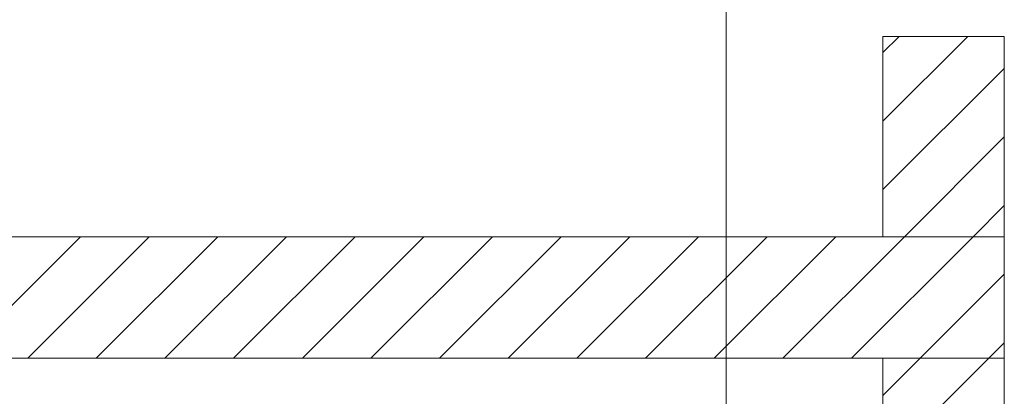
# Model space of a CAD drawing. Extents: x -500 to 300, y 62 to 1162.
# Tile 86 of 256: x 223.44 to 243.72, y 802.69 to 810.46. Entities that reach past the tile are written whole.
import ezdxf
from ezdxf.lldxf.tags import DXFTag

# ---------------------------------------------------------------- set-up
doc = ezdxf.new("R2010")
doc.units = 0
doc.layers.get('0').update_dxf_attribs({"lineweight": 13})
doc.layers.add('E_Detail_Linie_Text_Bem', color=7, linetype='Continuous', lineweight=13)
doc.layers.add('E_Detail_Wandschraffur', color=7, linetype='Continuous', lineweight=5, true_color=0xc0c0c0)
tags = doc.linetypes.add('fein_strichliert', pattern=[4, 1, -2, 1]).pattern_tags.tags
tags[8:9] = [DXFTag(74, 4), DXFTag(75, 0), DXFTag(340, '0'), DXFTag(46, 0.0), DXFTag(50, 0.0), DXFTag(44, 0.0), DXFTag(45, 0.0)]
tags[6:7] = [DXFTag(74, 4), DXFTag(75, 0), DXFTag(340, '0'), DXFTag(46, 0.0), DXFTag(50, 0.0), DXFTag(44, 0.0), DXFTag(45, 0.0)]
tags[4:5] = [DXFTag(74, 4), DXFTag(75, 0), DXFTag(340, '0'), DXFTag(46, 0.0), DXFTag(50, 0.0), DXFTag(44, 0.0), DXFTag(45, 0.0)]
tags = doc.linetypes.add('fein_strichliert-A06G93S58I', pattern=[4, 1, -2, 1]).pattern_tags.tags
tags[8:9] = [DXFTag(74, 4), DXFTag(75, 0), DXFTag(340, '0'), DXFTag(46, 0.0), DXFTag(50, 0.0), DXFTag(44, 0.0), DXFTag(45, 0.0)]
tags[6:7] = [DXFTag(74, 4), DXFTag(75, 0), DXFTag(340, '0'), DXFTag(46, 0.0), DXFTag(50, 0.0), DXFTag(44, 0.0), DXFTag(45, 0.0)]
tags[4:5] = [DXFTag(74, 4), DXFTag(75, 0), DXFTag(340, '0'), DXFTag(46, 0.0), DXFTag(50, 0.0), DXFTag(44, 0.0), DXFTag(45, 0.0)]

# ---------------------------------------------------------------- blocks, each defined once
blk = doc.blocks.new('Referenz-A06G93S98I')
at = {"layer": 'E_Detail_Linie_Text_Bem', "linetype": 'fein_strichliert-A06G93S58I', "ltscale": 0.65}
blk.add_line((237.988, 762.674), (237.988, 815.553), dxfattribs=at)
at = {"layer": 'E_Detail_Linie_Text_Bem', "linetype": 'Continuous', "ltscale": 0.13}
for p, q in [((241.217, 810.116), (243.717, 810.116)), ((241.217, 805.982), (241.217, 810.116)), ((243.717, 810.116), (243.717, 805.982)), ((243.717, 805.982), (192.39, 805.982)), ((243.717, 805.982), (241.217, 805.982)), ((243.717, 803.482), (243.717, 805.982)), ((192.39, 803.482), (241.217, 803.482)), ((202.782, 803.482), (243.717, 803.482)), ((241.217, 803.482), (243.717, 803.482)), ((241.217, 791.682), (241.217, 803.482)), ((243.717, 803.482), (243.717, 763.482))]:
    blk.add_line(p, q, dxfattribs=at)
at = {"layer": 'E_Detail_Wandschraffur', "linetype": 'ByBlock', "ltscale": 0.13}
for p, q in [((241.217, 808.369), (242.964, 810.116)), ((241.658, 805.982), (243.717, 808.041)), ((222.188, 803.482), (224.688, 805.982)), ((225.016, 803.482), (227.516, 805.982)), ((227.844, 803.482), (230.344, 805.982)), ((230.673, 803.482), (233.173, 805.982)), ((233.501, 803.482), (236.001, 805.982)), ((236.33, 803.482), (238.83, 805.982)), ((239.158, 803.482), (241.658, 805.982)), ((241.986, 803.482), (243.717, 805.212)), ((241.217, 802.712), (241.986, 803.482))]:
    blk.add_line(p, q, dxfattribs=at)
at = {"layer": 'E_Detail_Wandschraffur', "linetype": 'fein_strichliert', "ltscale": 0.13}
for p, q in [((241.217, 809.783), (241.55, 810.116)), ((241.217, 806.955), (243.717, 809.455)), ((243.072, 805.982), (243.717, 806.626)), ((223.602, 803.482), (226.102, 805.982)), ((226.43, 803.482), (228.93, 805.982)), ((229.259, 803.482), (231.759, 805.982)), ((232.087, 803.482), (234.587, 805.982)), ((234.915, 803.482), (237.415, 805.982)), ((237.744, 803.482), (240.244, 805.982)), ((240.572, 803.482), (243.072, 805.982)), ((243.401, 803.482), (243.717, 803.798)), ((241.217, 801.298), (243.401, 803.482))]:
    blk.add_line(p, q, dxfattribs=at)

msp = doc.modelspace()

# ---------------------------------------------------------------- block references
at = {"color": 8, "lineweight": 25, "ltscale": 0.25, "true_color": 0x808080}
msp.add_blockref('Referenz-A06G93S98I', (0, 0), dxfattribs=at)

doc.saveas('drawing.dxf')
